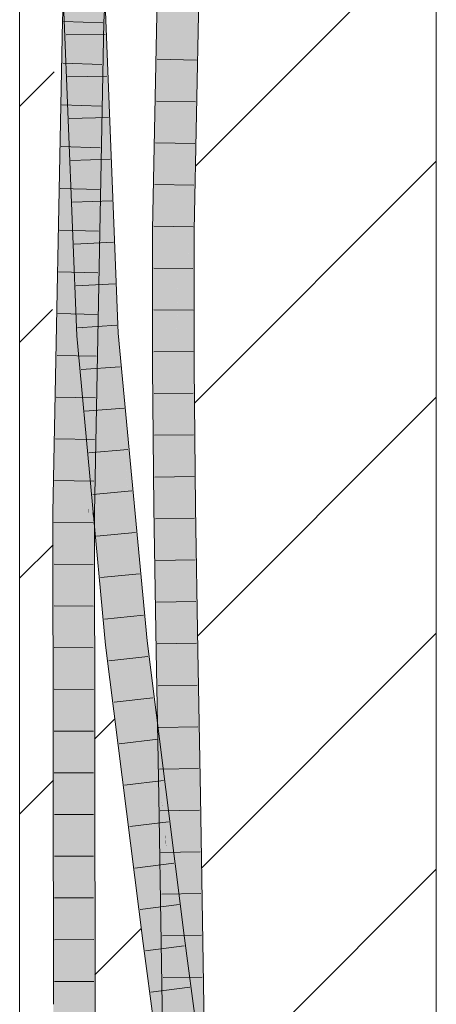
# Model space of a CAD drawing. Extents: x -620 to 300, y 62 to 1107.
# Tile 107 of 256: x 192.76 to 195.26, y 695.84 to 701.74. Entities that reach past the tile are written whole.
import ezdxf
from ezdxf.lldxf.tags import DXFTag

# ---------------------------------------------------------------- set-up
doc = ezdxf.new("R2010")
doc.units = 0
doc.layers.get('0').update_dxf_attribs({"lineweight": 35})
doc.layers.add('E_Detail_Linie_Text_Bem', color=7, linetype='Continuous', lineweight=13)
for name, color, linetype, lineweight, true_color in [('E_Detail_Wandschraffur', 7, 'Continuous', 5, 0xc0c0c0), ('E_Leerrohr 25-A06G9GDD8I', 7, 'Continuous', 9, 0xff8000), ('E_Leerrohr 25-Shading', 7, 'Continuous', 9, 0xff8000)]:
    doc.layers.add(name, color=color, linetype=linetype, lineweight=lineweight, true_color=true_color)
tags = doc.linetypes.add('fein_strichliert', pattern=[4, 1, -2, 1]).pattern_tags.tags
tags[8:9] = [DXFTag(74, 4), DXFTag(75, 0), DXFTag(340, '0'), DXFTag(46, 0.0), DXFTag(50, 0.0), DXFTag(44, 0.0), DXFTag(45, 0.0)]
tags[6:7] = [DXFTag(74, 4), DXFTag(75, 0), DXFTag(340, '0'), DXFTag(46, 0.0), DXFTag(50, 0.0), DXFTag(44, 0.0), DXFTag(45, 0.0)]
tags[4:5] = [DXFTag(74, 4), DXFTag(75, 0), DXFTag(340, '0'), DXFTag(46, 0.0), DXFTag(50, 0.0), DXFTag(44, 0.0), DXFTag(45, 0.0)]

# ---------------------------------------------------------------- blocks, each defined once
blk = doc.blocks.new('Shading-A06G9G1B8I', base_point=(193.1191, 715.3621))
at = {"layer": 'E_Leerrohr 25-Shading', "color": 31, "true_color": 0xfabd7f}
for points in [[(193.3162, 704.8366), (193.1683, 702.1636), (193.2326, 701.7256), (193.1854, 701.7274)], [(193.3162, 704.8366), (193.2326, 701.7256), (193.4043, 704.8298)], [(193.133, 702.8242), (193.14, 703.2506), (193.0743, 701.7316), (193.0667, 701.9267)], [(193.133, 702.8242), (193.0743, 701.7316), (193.1051, 701.7305)], [(193.7201, 702.2029), (193.6318, 702.2058), (193.6858, 700.4783), (193.5974, 700.4795)], [(193.782, 702.2009), (193.7201, 702.2029), (193.7212, 700.4778), (193.6858, 700.4783)], [(193.7741, 700.4771), (193.8085, 702.2), (193.7212, 700.4778), (193.782, 702.2009)], [(193.1135, 701.7301), (193.1153, 701.73), (193.1181, 701.9003)], [(193.1509, 701.8484), (193.1515, 701.9203), (193.1443, 701.7289)], [(193.0625, 701.8495), (193.056, 701.7323), (193.0694, 701.7318)], [(193.0662, 701.7859), (193.0694, 701.7318), (193.0697, 701.8495), (193.0743, 701.7316)], [(193.1081, 701.8491), (193.1051, 701.7305), (193.1167, 701.8489), (193.1135, 701.7301)], [(193.1193, 701.8489), (193.1153, 701.73), (193.1475, 701.8485), (193.1443, 701.7289)], [(193.1173, 701.8489), (193.1153, 701.73), (193.1193, 701.8489)], [(193.1443, 701.7289), (193.1488, 701.8484), (193.1475, 701.8485)], [(193.1854, 701.7274), (193.1806, 701.848), (193.1443, 701.7289), (193.1509, 701.8484)], [(193.068, 701.7859), (193.0667, 701.7421), (193.1095, 701.7861), (193.1254, 701.064)], [(193.1254, 701.064), (193.1266, 701.05), (193.1095, 701.7861), (193.118, 701.7861)], [(193.1494, 701.7862), (193.118, 701.7861), (193.1519, 701.532)], [(193.118, 701.7861), (193.1266, 701.05), (193.1351, 700.9509)], [(193.1519, 701.532), (193.118, 701.7861), (193.1608, 700.6541), (193.1351, 700.9509)], [(193.1534, 701.7862), (193.1494, 701.7862), (193.1683, 701.4094), (193.1519, 701.532)], [(193.1789, 701.7863), (193.1534, 701.7862), (193.1683, 701.4094)], [(193.3184, 699.8564), (193.2418, 701.7865), (193.1683, 701.4094), (193.1789, 701.7863)], [(193.0043, 698.7845), (193.056, 701.7323), (193.0017, 698.9666)], [(193.0043, 698.7845), (193.0879, 699.5071), (193.056, 701.7323), (193.0926, 700.114)], [(193.0941, 700.3065), (193.0761, 701.6036), (193.056, 701.7323), (193.0694, 701.7318)], [(193.0941, 700.3065), (193.056, 701.7323), (193.0926, 700.114)], [(193.1266, 701.05), (193.0667, 701.7421), (193.14, 699.8972)], [(193.0761, 701.6036), (193.0743, 701.7316), (193.0694, 701.7318)], [(193.1051, 701.7305), (193.0743, 701.7316), (193.0941, 700.3065)], [(193.1135, 701.7301), (193.1051, 701.7305), (193.0979, 700.0294), (193.0941, 700.3065)], [(193.1033, 699.6402), (193.1153, 701.73), (193.0979, 700.0294), (193.1135, 701.7301)], [(193.1749, 698.7829), (193.1443, 701.7289), (193.1152, 698.7834), (193.1033, 699.6402)], [(193.1443, 701.7289), (193.1153, 701.73), (193.1287, 700.9341), (193.1108, 700.9335)], [(193.1854, 701.7274), (193.1443, 701.7289), (193.205, 700.3141), (193.1749, 698.7829)], [(193.2326, 701.7256), (193.1854, 701.7274), (193.205, 700.3141)], [(193.1797, 700.4356), (193.1683, 701.4094), (193.1608, 700.6541), (193.1519, 701.532)], [(193.1683, 701.4094), (193.1772, 700.6461), (193.2302, 699.8506)], [(193.3184, 699.8564), (193.1683, 701.4094), (193.2302, 699.8506)], [(193.1351, 700.9509), (193.1266, 701.05), (193.1484, 700.0118), (193.1276, 700.9623)], [(193.1108, 700.9335), (193.1075, 700.358), (193.1287, 700.9341), (193.116, 700.2853)], [(193.1276, 700.9623), (193.14, 699.8972), (193.1484, 700.0118)], [(193.1351, 700.9509), (193.1484, 700.0118), (193.1531, 700.0751)], [(193.1531, 700.0751), (193.165, 700.2363), (193.1351, 700.9509), (193.1608, 700.6541)], [(193.165, 700.2363), (193.1797, 700.4356), (193.1608, 700.6541)], [(193.1772, 700.6461), (193.1797, 700.4356), (193.2302, 699.8506)], [(193.6858, 700.4783), (193.5974, 700.4795), (193.6859, 699.6578), (193.5975, 699.6573)], [(193.7212, 700.4778), (193.6858, 700.4783), (193.7006, 699.6579), (193.6859, 699.6578)], [(193.7743, 699.904), (193.7741, 700.4771), (193.7068, 699.9034), (193.7212, 700.4778)], [(193.1689, 699.8466), (193.1865, 699.8477), (193.165, 700.2363), (193.1797, 700.4356)], [(193.1797, 700.4356), (193.1842, 700.0479), (193.2302, 699.8506), (193.2006, 699.8487)], [(193.1075, 700.358), (193.1033, 699.6402), (193.116, 700.2853)], [(193.0941, 700.3065), (193.0926, 700.114), (193.0979, 700.0294), (193.097, 699.922)], [(193.1578, 699.8458), (193.1689, 699.8466), (193.1531, 700.0751), (193.165, 700.2363)], [(193.0926, 700.114), (193.0879, 699.5071), (193.097, 699.922), (193.0936, 699.5562)], [(193.1531, 700.0751), (193.1484, 700.0118), (193.1578, 699.8458), (193.1521, 699.8455)], [(193.1842, 700.0479), (193.1865, 699.8477), (193.2006, 699.8487)], [(193.097, 699.922), (193.1033, 699.6402), (193.0979, 700.0294)], [(193.1484, 700.0118), (193.14, 699.8972), (193.1521, 699.8455), (193.142, 699.8448)], [(193.0936, 699.5562), (193.1033, 699.6402), (193.097, 699.922)], [(193.7006, 699.6579), (193.7743, 699.6583), (193.7068, 699.9034), (193.7743, 699.904)], [(193.1521, 699.8455), (193.142, 699.8448), (193.163, 699.6205)], [(193.163, 699.6205), (193.174, 699.5037), (193.1521, 699.8455), (193.1578, 699.8458)], [(193.1578, 699.8458), (193.174, 699.5037), (193.1689, 699.8466), (193.1865, 699.3706)], [(193.1865, 699.3706), (193.205, 699.1732), (193.1689, 699.8466), (193.1865, 699.8477)], [(193.205, 699.1732), (193.4034, 698.0019), (193.1865, 699.8477), (193.2006, 699.8487)], [(193.4034, 698.0019), (193.2302, 699.8506), (193.2006, 699.8487)], [(193.4156, 698.819), (193.3184, 699.8564), (193.4034, 698.0019), (193.2302, 699.8506)], [(193.0865, 698.7838), (193.1033, 699.6402), (193.0936, 699.5562)], [(193.1033, 699.6402), (193.0865, 698.7838), (193.0984, 698.7836)], [(193.1033, 699.6402), (193.0984, 698.7836), (193.1152, 698.7834)], [(193.6906, 699.1709), (193.6859, 699.6578), (193.6022, 699.1727), (193.5975, 699.6573)], [(193.7006, 699.6579), (193.6859, 699.6578), (193.6906, 699.1709)], [(193.7823, 698.8159), (193.7743, 699.6583), (193.6906, 699.1709), (193.7006, 699.6579)], [(193.0879, 699.5071), (193.0043, 698.7845), (193.0823, 698.7838)], [(193.0823, 698.7838), (193.0865, 698.7838), (193.0879, 699.5071), (193.0936, 699.5562)], [(193.4034, 698.0019), (193.205, 699.1732), (193.3156, 697.9922)], [(193.694, 698.8148), (193.6906, 699.1709), (193.6056, 698.8137), (193.6022, 699.1727)], [(193.7823, 698.8159), (193.6906, 699.1709), (193.694, 698.8148)], [(193.0017, 698.9666), (192.9982, 698.7845), (193.0043, 698.7845)], [(193.4156, 698.819), (193.4034, 698.0019), (193.4278, 698.0046)], [(193.4913, 698.0115), (193.4156, 698.819), (193.4278, 698.0046)], [(193.694, 698.8148), (193.6056, 698.8137), (193.7071, 697.9551), (193.6188, 697.9536)], [(193.7823, 698.8159), (193.694, 698.8148), (193.7955, 697.9565), (193.7071, 697.9551)], [(192.9982, 698.7845), (193.0017, 696.0464), (193.0043, 698.7845)], [(193.0043, 698.7845), (193.0017, 696.0464), (193.0823, 698.7838), (193.0827, 698.659)], [(193.0827, 698.659), (193.0865, 698.7838), (193.0823, 698.7838)], [(193.0865, 698.7838), (193.0827, 698.659), (193.0904, 695.8367)], [(193.0865, 698.7838), (193.0904, 695.8367), (193.0984, 698.7836), (193.0995, 695.8368)], [(193.0984, 698.7836), (193.0995, 695.8368), (193.1152, 698.7834), (193.1125, 695.8368)], [(193.1125, 695.8368), (193.1788, 695.837), (193.1152, 698.7834), (193.1749, 698.7829)], [(193.0827, 698.659), (193.0017, 696.0464), (193.0904, 695.8367), (193.002, 695.8365)], [(193.5661, 696.7114), (193.4034, 698.0019), (193.4774, 696.7081), (193.3156, 697.9922)], [(193.5285, 697.7167), (193.4913, 698.0115), (193.5661, 696.7114), (193.4034, 698.0019)], [(193.7071, 697.9551), (193.6188, 697.9536), (193.7228, 697.0844), (193.6344, 697.0828)], [(193.7955, 697.9565), (193.7071, 697.9551), (193.8111, 697.0859), (193.7228, 697.0844)], [(193.6285, 696.2161), (193.5285, 697.7167), (193.5661, 696.7114)], [(193.6285, 696.2161), (193.6734, 696.2219), (193.5285, 697.7167), (193.6232, 696.965)], [(193.8111, 697.0859), (193.7228, 697.0844), (193.8265, 696.2099), (193.7381, 696.2085)], [(193.6428, 696.7842), (193.7381, 696.2085), (193.6344, 697.0828), (193.7228, 697.0844)], [(193.6428, 696.7842), (193.6344, 697.0828), (193.6386, 696.8427)], [(193.6734, 696.2219), (193.7161, 696.2274), (193.6232, 696.965)], [(193.6392, 696.8055), (193.6428, 696.7842), (193.6386, 696.8427)], [(193.6392, 696.8055), (193.6497, 696.2071), (193.6841, 696.2076)], [(193.6428, 696.7842), (193.6392, 696.8055), (193.6831, 696.2207)], [(193.6841, 696.2076), (193.7381, 696.2085), (193.6831, 696.2207), (193.6428, 696.7842)], [(193.5408, 696.2048), (193.6285, 696.2161), (193.4774, 696.7081), (193.5643, 696.7113)], [(193.6285, 696.2161), (193.5661, 696.7114), (193.5643, 696.7113)], [(193.5408, 696.2048), (193.7417, 695.3641), (193.6285, 696.2161)], [(193.5408, 696.2048), (193.7393, 695.2933), (193.7417, 695.3641), (193.7442, 695.2936)], [(193.7393, 695.2933), (193.5408, 696.2048), (193.6627, 695.2878)], [(193.8303, 695.3682), (193.7161, 696.2274), (193.7417, 695.3641), (193.6285, 696.2161)], [(193.6621, 695.3323), (193.7374, 695.4796), (193.6497, 696.2071), (193.6841, 696.2076)], [(193.7374, 695.4796), (193.7481, 695.5005), (193.6841, 696.2076), (193.7381, 696.2085)], [(193.8365, 695.5001), (193.8265, 696.2099), (193.7481, 695.5005), (193.7381, 696.2085)], [(193.015, 692.7238), (193.1033, 692.7238), (193.002, 695.8365), (193.0904, 695.8367)], [(193.0904, 695.8367), (193.1033, 692.7238), (193.0995, 695.8368)], [(193.0995, 695.8368), (193.1033, 692.7238), (193.1125, 695.8368)], [(193.1033, 692.7238), (193.1917, 692.7238), (193.1125, 695.8368), (193.1788, 695.837)]]:
    blk.add_solid(points, dxfattribs=at)
at = {"layer": 'E_Leerrohr 25-Shading', "color": 43, "true_color": 0xd7ab7f}
for points in [[(193.0667, 701.9267), (193.1746, 704.4496), (193.0194, 701.7337), (193.1789, 704.617)], [(193.6062, 702.2066), (193.5952, 702.207), (193.5827, 700.4797), (193.5608, 700.48)], [(193.5974, 700.4795), (193.6318, 702.2058), (193.5827, 700.4797), (193.6062, 702.2066)], [(193.8157, 702.1998), (193.8085, 702.2), (193.7741, 700.4771)], [(193.7758, 700.4771), (193.8223, 702.1996), (193.7741, 700.4771), (193.8157, 702.1998)], [(193.7758, 700.4771), (193.7788, 700.4771), (193.8223, 702.1996), (193.8265, 702.1995)], [(193.7788, 700.4771), (193.8054, 700.4767), (193.8265, 702.1995), (193.8408, 702.199)], [(193.8108, 700.4766), (193.8451, 702.1989), (193.8054, 700.4767), (193.8408, 702.199)], [(193.2492, 702.0261), (193.2326, 701.7256), (193.2493, 702.0271), (193.2515, 702.0269)], [(193.0667, 701.9267), (193.0194, 701.7337), (193.0484, 701.7326)], [(193.0594, 701.8496), (193.0484, 701.7326), (193.0625, 701.8495), (193.056, 701.7323)], [(193.2522, 701.7249), (193.2637, 701.8469), (193.2326, 701.7256), (193.2402, 701.8472)], [(193.2637, 701.8469), (193.2522, 701.7249), (193.276, 701.8467), (193.2692, 701.7242)], [(193.1055, 699.8424), (193.1414, 699.8448), (193.0284, 701.7858), (193.1409, 699.8648)], [(193.0284, 701.7858), (193.1409, 699.8648), (193.0667, 701.7421), (193.14, 699.8972)], [(193.2883, 700.9106), (193.2418, 701.7865), (193.3184, 699.8564)], [(193.2562, 701.5412), (193.2418, 701.7865), (193.2875, 700.9396), (193.2883, 700.9106)], [(193.2418, 701.7865), (193.2562, 701.5412), (193.2434, 701.7865)], [(193.2562, 701.5412), (193.2678, 701.7866), (193.2434, 701.7865)], [(193.2562, 701.5412), (193.3549, 699.8589), (193.2678, 701.7866), (193.2933, 701.4099)], [(193.2933, 701.4099), (193.2784, 701.7866), (193.2678, 701.7866)], [(193.056, 701.7323), (192.9783, 699.6409), (192.9956, 698.7845), (192.9615, 698.7849)], [(193.0194, 701.7337), (192.9783, 699.6409), (193.0484, 701.7326)], [(192.9783, 699.6409), (193.056, 701.7323), (193.0484, 701.7326)], [(193.056, 701.7323), (192.9956, 698.7845), (193.0017, 698.9666)], [(193.2258, 700.9373), (193.2313, 701.1027), (193.2172, 700.937), (193.2326, 701.7256)], [(193.2522, 701.7249), (193.2326, 701.7256), (193.2313, 701.1027)], [(193.2397, 701.3516), (193.2353, 700.6879), (193.2692, 701.7242), (193.2681, 701.6697)], [(193.2397, 701.3516), (193.2692, 701.7242), (193.2522, 701.7249)], [(193.2353, 700.6879), (193.2283, 699.6396), (193.2681, 701.6697)], [(193.3437, 699.8582), (193.3549, 699.8589), (193.2562, 701.5412)], [(193.2311, 701.0036), (193.2302, 700.5355), (193.2397, 701.3516), (193.2353, 700.6879)], [(193.2397, 701.3516), (193.2313, 701.1027), (193.2311, 701.0036)], [(193.2282, 701.0098), (193.188, 699.3288), (193.2313, 701.1027), (193.1881, 699.3254)], [(193.2313, 701.1027), (193.1881, 699.3254), (193.2311, 701.0036), (193.1892, 699.2952)], [(193.2282, 701.0098), (193.205, 700.3141), (193.188, 699.3288), (193.1864, 699.3707)], [(193.2311, 701.0036), (193.1908, 699.3593), (193.2302, 700.5355)], [(193.205, 700.3141), (193.2258, 700.9373), (193.2172, 700.937)], [(193.2883, 700.9106), (193.321, 700.2943), (193.2875, 700.9396)], [(193.321, 700.2943), (193.2883, 700.9106), (193.3306, 699.8572), (193.3184, 699.8564)], [(193.2302, 700.5355), (193.2283, 699.6396), (193.2353, 700.6879)], [(193.2302, 700.5355), (193.1908, 699.3593), (193.1958, 699.1176), (193.1892, 699.2952)], [(193.2302, 700.5355), (193.1958, 699.1176), (193.2283, 699.6396)], [(193.5827, 700.4797), (193.5608, 700.48), (193.5915, 699.6573), (193.5609, 699.6572)], [(193.5975, 699.6573), (193.5974, 700.4795), (193.5915, 699.6573), (193.5827, 700.4797)], [(193.7758, 700.4771), (193.7741, 700.4771), (193.7743, 699.904)], [(193.7743, 699.904), (193.7768, 699.8821), (193.7758, 700.4771), (193.7788, 700.4771)], [(193.7788, 700.4771), (193.7769, 699.9042), (193.8054, 700.4767), (193.8035, 699.9045)], [(193.8109, 699.6584), (193.8108, 700.4766), (193.8026, 699.6584), (193.8054, 700.4767)], [(193.3306, 699.8572), (193.3437, 699.8582), (193.321, 700.2943)], [(193.1409, 699.8648), (193.142, 699.8448), (193.14, 699.8972)], [(193.1414, 699.8448), (193.142, 699.8448), (193.1409, 699.8648)], [(193.7743, 699.6583), (193.776, 699.6583), (193.7743, 699.904), (193.7768, 699.8821)], [(193.776, 699.6583), (193.8026, 699.6584), (193.7768, 699.8821)], [(193.7769, 699.9042), (193.7768, 699.8821), (193.8035, 699.9045), (193.8026, 699.6584)], [(193.1821, 699.2293), (193.1414, 699.8448), (193.2031, 698.801), (193.1055, 699.8424)], [(193.1414, 699.8448), (193.1821, 699.2293), (193.142, 699.8448), (193.1812, 699.2485)], [(193.163, 699.6205), (193.142, 699.8448), (193.1664, 699.5526)], [(193.1664, 699.5526), (193.142, 699.8448), (193.1812, 699.2485)], [(193.3306, 699.8572), (193.3184, 699.8564), (193.3709, 699.3951)], [(193.3709, 699.3951), (193.3184, 699.8564), (193.3925, 699.1464), (193.4156, 698.819)], [(193.3437, 699.8582), (193.3306, 699.8572), (193.4475, 698.7209), (193.3709, 699.3951)], [(193.4, 699.3781), (193.3549, 699.8589), (193.3437, 699.8582)], [(193.3437, 699.8582), (193.4475, 698.7209), (193.3996, 699.3817)], [(193.2037, 698.9035), (193.2283, 699.6396), (193.1958, 699.1176)], [(193.2283, 699.6396), (193.2037, 698.9035), (193.2115, 698.7826), (193.2082, 698.7826)], [(193.6056, 698.8137), (193.6022, 699.1727), (193.5609, 699.6572), (193.5915, 699.6573)], [(193.5743, 698.8133), (193.6056, 698.8137), (193.566, 699.1255), (193.5609, 699.6572)], [(193.6022, 699.1727), (193.5975, 699.6573), (193.5915, 699.6573)], [(193.776, 699.6583), (193.7743, 699.6583), (193.7827, 698.8159), (193.7823, 698.8159)], [(193.8065, 698.8162), (193.8026, 699.6584), (193.7827, 698.8159), (193.776, 699.6583)], [(193.819, 698.8163), (193.8109, 699.6584), (193.8065, 698.8162), (193.8026, 699.6584)], [(193.1762, 699.4573), (193.163, 699.6205), (193.1787, 699.4045), (193.1664, 699.5526)], [(193.163, 699.6205), (193.2321, 698.7634), (193.174, 699.5037), (193.2262, 698.8514)], [(193.1812, 699.2485), (193.1932, 699.0976), (193.1664, 699.5526), (193.1787, 699.4045)], [(193.174, 699.5037), (193.2262, 698.8514), (193.1865, 699.3706), (193.2249, 698.8708)], [(193.196, 699.1964), (193.1906, 699.2787), (193.1787, 699.4045), (193.1762, 699.4573)], [(193.1932, 699.0976), (193.2481, 698.409), (193.1787, 699.4045), (193.196, 699.1964)], [(193.4913, 698.0115), (193.4989, 698.0123), (193.3709, 699.3951), (193.4475, 698.7209)], [(193.1864, 699.3707), (193.1749, 698.7829), (193.188, 699.3288)], [(193.188, 699.3288), (193.1749, 698.7829), (193.1881, 699.3254)], [(193.2249, 698.8708), (193.205, 699.1732), (193.1865, 699.3706)], [(193.3996, 699.3817), (193.4192, 699.1108), (193.5277, 698.0155), (193.4617, 698.5959)], [(193.3996, 699.3817), (193.5277, 698.0155), (193.4, 699.3781)], [(193.1881, 699.3254), (193.1749, 698.7829), (193.1892, 699.2952), (193.1778, 698.829)], [(193.1892, 699.2952), (193.1778, 698.829), (193.1958, 699.1176)], [(193.196, 699.1964), (193.2321, 698.7634), (193.1906, 699.2787)], [(193.1812, 699.2485), (193.1821, 699.2293), (193.1987, 698.9821), (193.1992, 698.9709)], [(193.1932, 699.0976), (193.1812, 699.2485), (193.1987, 698.9821)], [(193.2283, 698.5311), (193.1821, 699.2293), (193.2031, 698.801)], [(193.2321, 698.7634), (193.196, 699.1964), (193.2606, 698.3317), (193.2481, 698.409)], [(193.205, 699.1732), (193.225, 698.8708), (193.3156, 697.9922), (193.2718, 698.2626)], [(193.1767, 698.7829), (193.1958, 699.1176), (193.1778, 698.829)], [(193.1767, 698.7829), (193.1997, 698.7827), (193.1958, 699.1176), (193.2037, 698.9035)], [(193.2283, 698.5311), (193.2481, 698.409), (193.1987, 698.9821), (193.1932, 699.0976)], [(193.4156, 698.819), (193.4913, 698.0115), (193.3925, 699.1464)], [(193.4192, 699.1108), (193.4475, 698.7209), (193.4617, 698.5959)], [(193.5675, 698.9641), (193.5717, 698.8133), (193.566, 699.1255), (193.5743, 698.8133)], [(193.1992, 698.9709), (193.2283, 698.5311), (193.1987, 698.9821)], [(192.9956, 698.7845), (192.9982, 698.7845), (193.0017, 698.9666)], [(193.569, 698.8132), (193.5717, 698.8133), (193.5675, 698.9641)], [(193.2037, 698.9035), (193.1997, 698.7827), (193.2082, 698.7826)], [(193.225, 698.8708), (193.2606, 698.3317), (193.2718, 698.2626)], [(193.1778, 698.829), (193.1749, 698.7829), (193.1767, 698.7829)], [(193.5717, 698.8133), (193.569, 698.8132), (193.5996, 697.9532), (193.5822, 697.953)], [(193.5996, 697.9532), (193.6013, 697.9533), (193.5717, 698.8133), (193.5743, 698.8133)], [(193.6013, 697.9533), (193.6188, 697.9536), (193.5743, 698.8133), (193.6056, 698.8137)], [(193.8065, 698.8162), (193.7823, 698.8159), (193.8146, 697.9568), (193.7955, 697.9565)], [(193.8321, 697.9572), (193.819, 698.8163), (193.8146, 697.9568), (193.8065, 698.8162)], [(192.9615, 698.7849), (192.9654, 695.8364), (193.0017, 696.0464), (193.002, 695.8365)], [(192.9615, 698.7849), (193.0017, 696.0464), (192.9956, 698.7845)], [(193.0017, 696.0464), (192.9982, 698.7845), (192.9956, 698.7845)], [(193.1767, 698.7829), (193.1749, 698.7829), (193.1788, 695.837)], [(193.1997, 698.7827), (193.1767, 698.7829), (193.2062, 695.8371), (193.1788, 695.837)], [(193.1997, 698.7827), (193.2116, 698.7095), (193.2082, 698.7826)], [(193.1997, 698.7827), (193.2062, 695.8371), (193.2116, 698.7095), (193.2154, 695.8371)], [(193.2116, 698.7095), (193.2115, 698.7826), (193.2082, 698.7826)], [(193.4475, 698.7209), (193.4989, 698.0123), (193.4617, 698.5959), (193.5098, 698.0135)], [(193.5098, 698.0135), (193.5277, 698.0155), (193.4617, 698.5959)], [(193.2283, 698.5311), (193.2681, 698.1062), (193.2481, 698.409)], [(193.2681, 698.1062), (193.2606, 698.3317), (193.2481, 698.409)], [(193.2681, 698.1062), (193.2792, 697.9883), (193.2606, 698.3317), (193.2833, 697.9887)], [(193.2606, 698.3317), (193.2833, 697.9887), (193.2718, 698.2626), (193.2928, 697.9897)], [(193.2928, 697.9897), (193.3156, 697.9922), (193.2718, 698.2626)], [(193.2833, 697.9887), (193.2792, 697.9883), (193.2933, 697.876)], [(193.2933, 697.876), (193.332, 697.6146), (193.2833, 697.9887), (193.2928, 697.9897)], [(193.2928, 697.9897), (193.4774, 696.7081), (193.3156, 697.9922)], [(193.2928, 697.9897), (193.332, 697.6146), (193.4774, 696.7081), (193.355, 697.4594)], [(193.4989, 698.0123), (193.4913, 698.0115), (193.5285, 697.7167)], [(193.4989, 698.0123), (193.6136, 697.0696), (193.5098, 698.0135)], [(193.5197, 697.8039), (193.6319, 696.9035), (193.4989, 698.0123), (193.6136, 697.0696)], [(193.6136, 697.0696), (193.5277, 698.0155), (193.5098, 698.0135)], [(193.5277, 698.0155), (193.6136, 697.0696), (193.5806, 697.5961), (193.6192, 697.0237)], [(193.6041, 697.3236), (193.6297, 697.0827), (193.5822, 697.953), (193.5996, 697.9532)], [(193.6041, 697.3236), (193.5822, 697.953), (193.5899, 697.522)], [(193.6297, 697.0827), (193.6306, 697.0828), (193.5996, 697.9532), (193.6013, 697.9533)], [(193.6306, 697.0828), (193.6344, 697.0828), (193.6013, 697.9533), (193.6188, 697.9536)], [(193.8146, 697.9568), (193.7955, 697.9565), (193.8249, 697.0862), (193.8111, 697.0859)], [(193.8477, 697.0866), (193.8321, 697.9572), (193.8249, 697.0862), (193.8146, 697.9568)], [(193.332, 697.6146), (193.2933, 697.876), (193.3602, 697.3456)], [(193.5197, 697.8039), (193.5285, 697.7167), (193.6158, 697.0324), (193.6232, 696.965)], [(193.355, 697.4594), (193.332, 697.6146), (193.3362, 697.5752)], [(193.3602, 697.3456), (193.355, 697.4594), (193.3362, 697.5752)], [(193.6192, 697.0237), (193.7161, 696.2274), (193.5806, 697.5961), (193.6839, 696.7758)], [(193.5913, 697.4445), (193.6041, 697.3236), (193.5899, 697.522)], [(193.355, 697.4594), (193.5185, 696.2018), (193.5408, 696.2048)], [(193.355, 697.4594), (193.3602, 697.3456), (193.5185, 696.2018), (193.4254, 696.8275)], [(193.355, 697.4594), (193.5408, 696.2048), (193.4774, 696.7081)], [(193.5913, 697.4445), (193.5978, 697.0822), (193.6185, 697.0825)], [(193.6185, 697.0825), (193.6214, 697.0826), (193.5913, 697.4445), (193.6041, 697.3236)], [(193.6214, 697.0826), (193.6297, 697.0827), (193.6041, 697.3236)], [(193.8249, 697.0862), (193.8111, 697.0859), (193.8348, 696.21), (193.8265, 696.2099)], [(193.8631, 696.2105), (193.8477, 697.0866), (193.8348, 696.21), (193.8249, 697.0862)], [(193.5978, 697.0822), (193.6392, 696.8059), (193.6185, 697.0825)], [(193.6497, 696.2071), (193.5978, 697.0822), (193.6131, 696.2065)], [(193.5978, 697.0822), (193.6497, 696.2071), (193.6392, 696.8059), (193.6392, 696.8055)], [(193.6136, 697.0696), (193.6201, 697.011), (193.6192, 697.0237)], [(193.6158, 697.0324), (193.6232, 696.965), (193.6319, 696.9035), (193.6386, 696.8427)], [(193.6185, 697.0825), (193.6392, 696.8059), (193.6214, 697.0826), (193.6374, 696.8594)], [(193.6374, 696.8594), (193.6297, 697.0827), (193.6214, 697.0826)], [(193.6306, 697.0828), (193.6297, 697.0827), (193.6386, 696.8427), (193.6374, 696.8594)], [(193.6386, 696.8427), (193.6344, 697.0828), (193.6306, 697.0828)], [(193.6201, 697.011), (193.6319, 696.9035), (193.6192, 697.0237), (193.7161, 696.2274)], [(193.6386, 696.8427), (193.7161, 696.2274), (193.6319, 696.9035)], [(193.6374, 696.8594), (193.6392, 696.8055), (193.6386, 696.8427)], [(193.4254, 696.8275), (193.5045, 696.2001), (193.5185, 696.2018)], [(193.7298, 696.412), (193.6839, 696.7758), (193.7217, 696.4116)], [(193.6839, 696.7758), (193.7161, 696.2274), (193.7405, 696.2306)], [(193.7405, 696.2306), (193.7524, 696.2321), (193.7217, 696.4116), (193.7298, 696.412)], [(193.5045, 696.2001), (193.6306, 695.2516), (193.5185, 696.2018), (193.632, 695.2517)], [(193.5185, 696.2018), (193.6627, 695.2878), (193.5408, 696.2048)], [(193.5185, 696.2018), (193.632, 695.2517), (193.6663, 695.2608), (193.6672, 695.2543)], [(193.5185, 696.2018), (193.6663, 695.2608), (193.6627, 695.2878)], [(193.6497, 696.2071), (193.6131, 696.2065), (193.6615, 695.3323), (193.6255, 695.332)], [(193.6621, 695.3323), (193.6497, 696.2071), (193.6615, 695.3323)], [(193.8439, 695.2888), (193.7405, 696.2306), (193.8303, 695.3682), (193.7161, 696.2274)], [(193.8117, 695.7859), (193.7524, 696.2321), (193.7895, 695.7844), (193.7405, 696.2306)], [(193.8365, 695.5001), (193.8348, 696.21), (193.8265, 696.2099)], [(193.8755, 695.3345), (193.8631, 696.2105), (193.8423, 695.3342), (193.8348, 696.21)], [(193.8365, 695.5001), (193.8403, 695.392), (193.8348, 696.21), (193.8411, 695.4731)], [(192.9783, 692.7238), (193.015, 692.7238), (192.9654, 695.8364), (193.002, 695.8365)], [(193.2062, 695.8371), (193.1788, 695.837), (193.2002, 692.7238), (193.1797, 695.6021)], [(193.2062, 695.8371), (193.2002, 692.7238), (193.2283, 692.7238)], [(193.2283, 692.7238), (193.2154, 695.8371), (193.2062, 695.8371)]]:
    blk.add_solid(points, dxfattribs=at)
blk = doc.blocks.new('Referenz-A06G9GDF8I')
at = {"layer": 'E_Detail_Linie_Text_Bem', "linetype": 'Continuous', "ltscale": 0.13}
for p, q in [((195.2633, 716.3778), (195.2633, 676.3778)), ((192.7633, 676.3778), (192.7633, 704.3778))]:
    blk.add_line(p, q, dxfattribs=at)
at = {"layer": 'E_Detail_Wandschraffur', "linetype": 'fein_strichliert', "ltscale": 0.13}
for p, q in [((193.8184, 700.859), (195.2633, 702.304)), ((192.7633, 699.804), (192.96, 700.0006)), ((193.8308, 698.043), (195.2633, 699.4755)), ((193.2133, 697.4255), (193.3348, 697.547)), ((192.7633, 696.9755), (192.9671, 697.1793)), ((193.881, 695.2648), (195.2633, 696.6471))]:
    blk.add_line(p, q, dxfattribs=at)
at = {"layer": 'E_Detail_Wandschraffur', "linetype": 'ByBlock', "ltscale": 0.13}
for p, q in [((192.7633, 701.2182), (192.9704, 701.4252)), ((193.813, 699.4394), (195.2633, 700.8898)), ((192.7633, 698.3898), (192.9635, 698.5899)), ((193.8553, 696.6533), (195.2633, 698.0613)), ((193.2152, 696.0132), (193.493, 696.291))]:
    blk.add_line(p, q, dxfattribs=at)
at = {"layer": 'E_Leerrohr 25-A06G9GDD8I', "linetype": 'Continuous', "ltscale": 0.13}
for p, q in [((193.0194, 701.7337), (193.1916, 704.8463)), ((193.2692, 701.7242), (193.4408, 704.8269)), ((193.5952, 702.207), (193.5608, 700.48)), ((193.8451, 702.1988), (193.8108, 700.4766)), ((193.0284, 701.7858), (193.1055, 699.8424)), ((193.2784, 701.7866), (193.355, 699.8589)), ((192.9615, 698.7849), (193.0194, 701.7337)), ((193.2616, 701.7188), (193.0268, 701.7277)), ((193.2115, 698.7826), (193.2692, 701.7242)), ((193.0414, 701.6466), (193.2764, 701.6484)), ((193.2567, 701.4691), (193.0219, 701.4774)), ((193.5886, 701.5006), (193.8235, 701.4948)), ((193.0513, 701.3959), (193.2863, 701.3996)), ((193.2518, 701.2195), (193.0169, 701.2272)), ((193.5836, 701.2503), (193.8186, 701.2452)), ((193.0613, 701.1451), (193.2962, 701.1507)), ((193.5786, 701), (193.8136, 700.9955)), ((193.2469, 700.9698), (193.012, 700.977)), ((193.0712, 700.8944), (193.3061, 700.9019)), ((193.5737, 700.7498), (193.8086, 700.7459)), ((193.242, 700.7201), (193.0071, 700.7267)), ((193.0811, 700.6436), (193.316, 700.653)), ((193.2371, 700.4705), (193.0022, 700.4765)), ((193.5608, 700.48), (193.5609, 699.6572)), ((193.5687, 700.4995), (193.8036, 700.4963)), ((193.8108, 700.4766), (193.8109, 699.6584)), ((193.0911, 700.3929), (193.3258, 700.4042)), ((193.2322, 700.2208), (192.9973, 700.2263)), ((193.5683, 700.2489), (193.8033, 700.2469)), ((193.1011, 700.1421), (193.3357, 700.1553)), ((193.5684, 699.9982), (193.8034, 699.9976)), ((193.2274, 699.9711), (192.9924, 699.976)), ((193.1111, 699.8913), (193.3456, 699.9065)), ((193.1055, 699.8424), (193.2792, 697.9883)), ((193.355, 699.8589), (193.5277, 698.0155)), ((193.5684, 699.7476), (193.8034, 699.7482)), ((193.2225, 699.7215), (192.9875, 699.7258)), ((193.1318, 699.6415), (193.3662, 699.6581)), ((193.5609, 699.6572), (193.569, 698.8132)), ((193.8109, 699.6584), (193.8189, 698.8164)), ((193.2176, 699.4718), (192.9826, 699.4755)), ((193.57, 699.4972), (193.805, 699.4987)), ((193.1552, 699.3919), (193.3895, 699.4099)), ((193.2127, 699.2221), (192.9777, 699.2253)), ((193.5723, 699.2469), (193.8073, 699.2489)), ((193.1786, 699.1423), (193.4128, 699.1617)), ((193.2078, 698.9725), (192.9728, 698.9751)), ((193.5747, 698.9967), (193.8097, 698.9992)), ((193.202, 698.8928), (193.4361, 698.9134)), ((193.569, 698.8132), (193.5822, 697.953)), ((193.8189, 698.8164), (193.8321, 697.9571)), ((192.9654, 695.8364), (192.9615, 698.7849)), ((193.2154, 695.8371), (193.2115, 698.7826)), ((193.5775, 698.7464), (193.8125, 698.7494)), ((193.2041, 698.7228), (192.9691, 698.7248)), ((193.2253, 698.6432), (193.4593, 698.6652)), ((193.2044, 698.4729), (192.9695, 698.4747)), ((193.5813, 698.4963), (193.8163, 698.4996)), ((193.2487, 698.3936), (193.4826, 698.417)), ((193.2048, 698.223), (192.9698, 698.2246)), ((193.5852, 698.2462), (193.8201, 698.2498)), ((193.2721, 698.144), (193.5058, 698.1687)), ((193.2051, 697.9731), (192.9701, 697.9745)), ((193.2792, 697.9883), (193.5045, 696.2)), ((193.5277, 698.0155), (193.7524, 696.2321)), ((193.589, 697.9961), (193.824, 698)), ((193.2985, 697.8949), (193.5321, 697.9207)), ((193.5822, 697.953), (193.5978, 697.0822)), ((193.8321, 697.9571), (193.8477, 697.0866)), ((193.5934, 697.7461), (193.8283, 697.7501)), ((193.2054, 697.7232), (192.9704, 697.7244)), ((193.3298, 697.6465), (193.5633, 697.673)), ((193.5979, 697.4961), (193.8328, 697.5001)), ((193.2058, 697.4733), (192.9708, 697.4743)), ((193.3611, 697.3982), (193.5945, 697.4253)), ((193.2061, 697.2235), (192.9711, 697.2241)), ((193.6023, 697.2461), (193.8373, 697.2502)), ((193.3924, 697.1498), (193.6257, 697.1775)), ((193.8477, 697.0866), (193.8631, 696.2105)), ((193.5978, 697.0822), (193.6131, 696.2065)), ((193.2064, 696.9736), (192.9714, 696.974)), ((193.6068, 696.9961), (193.8418, 697.0003)), ((193.4237, 696.9014), (193.657, 696.9298)), ((193.6112, 696.7462), (193.8461, 696.7502)), ((193.2067, 696.7237), (192.9717, 696.7239)), ((193.455, 696.6531), (193.6882, 696.6821)), ((193.6155, 696.4963), (193.8505, 696.5002)), ((193.2071, 696.4738), (192.9721, 696.4738)), ((193.4863, 696.4047), (193.7194, 696.4344)), ((193.2074, 696.2239), (192.9724, 696.2237)), ((193.6131, 696.2065), (193.6255, 695.332)), ((193.6199, 696.2464), (193.8549, 696.2502)), ((193.7524, 696.2321), (193.985, 694.4823)), ((193.8631, 696.2105), (193.8755, 695.3345)), ((193.5045, 696.2), (193.7363, 694.4566)), ((193.5178, 696.1565), (193.7509, 696.1866)), ((193.2077, 695.9741), (192.9727, 695.9735)), ((193.6236, 695.9966), (193.8586, 696)), ((193.5507, 695.9092), (193.7839, 695.9383)), ((193.2283, 692.7238), (193.2154, 695.8371))]:
    blk.add_line(p, q, dxfattribs=at)

msp = doc.modelspace()

# ---------------------------------------------------------------- block references
at = {"color": 8, "lineweight": 25, "ltscale": 0.25, "true_color": 0x808080}
msp.add_blockref('Referenz-A06G9GDF8I', (0, 0), dxfattribs=at)
msp.add_blockref('Shading-A06G9G1B8I', (193.1191, 715.3621))

doc.saveas('drawing.dxf')
